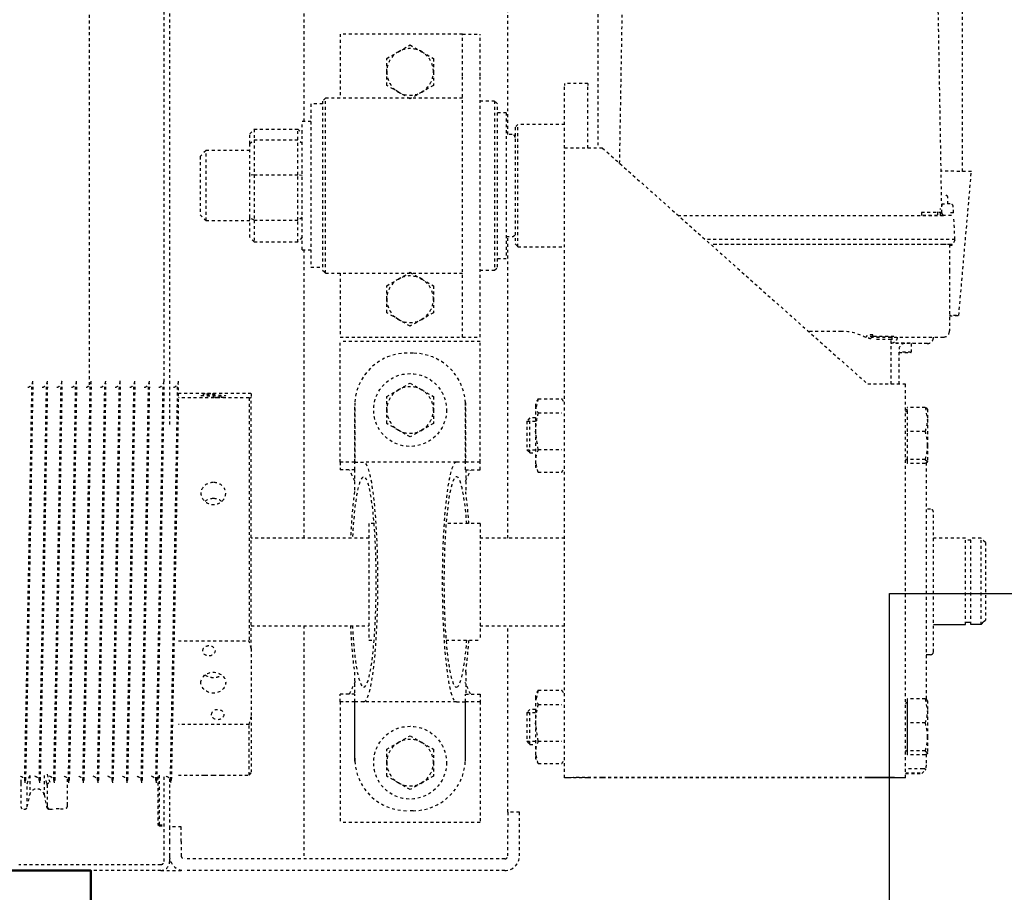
# Model space of a CAD drawing. Header units: centimetres. Extents: x 42630 to 130002, y 15 to 29179.
# Tile 10 of 159: x 50025 to 50059, y 4528 to 4558. Entities that reach past the tile are written whole.
import ezdxf

# ---------------------------------------------------------------- set-up
doc = ezdxf.new("R2010")
doc.units = ezdxf.units.CM
doc.header["$LTSCALE"] = 0.01
doc.linetypes.add('DASHED2', pattern=[9.525, 6.35, -3.175])
doc.layers.get('0').update_dxf_attribs({"color": 253})
for name, color, linetype in [('33 - linia 2', 253, 'Continuous'), ('A-ELEWACJE', 253, 'Continuous'), ('CKDRZWI_', 253, 'Continuous')]:
    doc.layers.add(name, color=color, linetype=linetype)
doc.layers.add('CKSCIANY_PRZEKR', color=253, linetype='Continuous', lineweight=50)

# ---------------------------------------------------------------- blocks, each defined once
blk = doc.blocks.new('A$7E8814B27261F1')
at = {"color": 7, "linetype": 'DASHED2', "ltscale": 10}
for p, q in [((200, 301), (200, 349.66)), ((202, 301), (202, 349.66)), ((221, 348), (221, 347.81)), ((229.95, 349), (222, 349)), ((231.1, 349), (229.95, 349)), ((221.8, 346.83), (226.02, 345.95)), ((221.8, 346.83), (229.79, 346.83)), ((232.64, 345.95), (226.02, 345.95)), ((229.79, 346.83), (232.64, 345.95)), ((231.1, 347.69), (230.73, 347.81)), ((231, 347.71), (231, 347.3)), ((367, 344.8), (367, 345.21)), ((231, 342.71), (231, 342.3)), ((221, 339.19), (221, 338)), ((226.02, 341.05), (221.8, 340.17)), ((222.39, 340), (222.1, 340)), ((229.32, 340), (222.39, 340)), ((232.64, 341.05), (226.02, 341.05)), ((230.85, 340.49), (229.28, 340)), ((230.16, 339), (233.52, 340.07)), ((367, 339.8), (367, 340.21)), ((231, 337.71), (231, 337.3)), ((367, 334.8), (367, 335.22)), ((222.23, 333), (222.39, 333)), ((222.39, 333), (231.33, 333)), ((231, 332.71), (231, 332.3)), ((231, 327.72), (231, 327.3)), ((367, 329.8), (367, 330.22)), ((366.58, 325.5), (636.73, 325.5)), ((367, 324.8), (367, 325.22)), ((231, 322.72), (231, 322.3)), ((231, 317.72), (231, 317.3)), ((367, 319.8), (367, 320.22)), ((367, 314.8), (367, 315.22)), ((231, 312.72), (231, 312.3)), ((231, 307.72), (231, 307.31)), ((367, 309.8), (367, 310.22)), ((367, 304.8), (367, 305.22)), ((200, 301), (200, 293)), ((215.8, 302), (215.3, 301.5)), ((215.3, 301.5), (215.7, 301.5)), ((215.3, 301.5), (215.3, 300)), ((216.2, 302), (215.7, 301.5)), ((215.7, 301.5), (232.7, 301.5)), ((215.7, 301.5), (215.7, 300)), ((216.2, 302), (215.8, 302)), ((232.2, 302), (216.2, 302)), ((231, 302.72), (231, 302.31)), ((232.13, 300), (203, 300)), ((204, 298), (203, 298)), ((203, 298), (203, 297.58)), ((204, 298), (204, 297.9)), ((210, 298), (205, 298)), ((215, 298), (210, 298)), ((215, 294), (215, 298)), ((231.46, 298), (215, 298)), ((231, 297.72), (231, 297.31)), ((554, 298), (353, 298)), ((367, 299.81), (367, 300.22)), ((636.73, 300), (367, 300)), ((210, 294), (205, 294)), ((210, 294), (215, 294)), ((232.75, 295), (232.75, 285.82)), ((250.04, 270.75), (250.04, 295)), ((278.85, 295), (278.85, 270.75)), ((354.75, 295), (367, 295)), ((362.13, 270.75), (362.13, 295)), ((363.73, 295), (363.73, 270.75)), ((367, 295), (367, 295.22)), ((200, 183), (200, 293)), ((204, 183), (204, 293)), ((425, 287.5), (423, 285.5)), ((445, 287.5), (425, 287.5)), ((447, 285.5), (445, 287.5)), ((423, 285.5), (447, 285.5)), ((423, 285.5), (423, 270.5)), ((447, 270.5), (447, 285.5)), ((232.75, 280.15), (232.75, 270.75)), ((232.75, 270.75), (250.04, 270.75)), ((232.75, 270.75), (233.5, 270)), ((362.13, 270.75), (278.85, 270.75)), ((415.65, 269), (417.25, 270.5)), ((417.25, 270.5), (424.06, 270.5)), ((423.11, 269), (424.06, 270.5)), ((424.06, 270.5), (438.43, 270.5)), ((438.43, 270.5), (449.39, 270.5)), ((438.69, 269), (438.43, 270.5)), ((449.39, 270.5), (452.75, 270.5)), ((449.39, 270.5), (450.71, 269)), ((452.75, 270.5), (454.35, 269)), ((252.71, 270), (233.5, 270)), ((276.18, 270), (252.71, 270)), ((276.18, 270), (362.28, 270)), ((284, 270), (284, 229.6)), ((314, 229.6), (314, 270)), ((363.58, 270), (362.28, 270)), ((415.65, 269), (415.65, 254)), ((423.11, 269), (415.65, 269)), ((423.11, 269), (423.11, 254)), ((438.69, 269), (423.11, 269)), ((438.69, 269), (438.69, 254)), ((450.71, 269), (438.69, 269)), ((450.71, 269), (450.71, 254)), ((454.35, 269), (450.71, 269)), ((454.35, 269), (454.35, 254)), ((415.65, 254), (423.11, 254)), ((417.25, 252.5), (415.65, 254)), ((423.11, 254), (438.69, 254)), ((424.06, 252.5), (423.11, 254)), ((438.43, 252.5), (438.69, 254)), ((438.69, 254), (450.71, 254)), ((449.39, 252.5), (450.71, 254)), ((450.71, 254), (454.35, 254)), ((454.35, 254), (452.75, 252.5)), ((284, 252), (204, 252)), ((413, 252), (314, 252)), ((413, 252.5), (457, 252.5)), ((413, 252.5), (413, 249.5)), ((457, 249.5), (457, 252.5)), ((554, 252), (457, 252)), ((463, 249.5), (407, 249.5)), ((407, 249.5), (407, 245.5)), ((463, 245.5), (463, 249.5)), ((406, 245.5), (405, 244.5)), ((405, 244.5), (465, 244.5)), ((405, 244.5), (405, 197.5)), ((464, 245.5), (406, 245.5)), ((465, 244.5), (464, 245.5)), ((465, 197.5), (465, 244.5)), ((257.9, 239.5), (216.5, 239.5)), ((216.5, 191.5), (216.5, 239.5)), ((257.9, 234.5), (257.9, 239.5)), ((257.9, 239.5), (260.5, 239.5)), ((260.5, 234.5), (260.5, 239.5)), ((340.1, 239.5), (337.5, 239.5)), ((337.5, 234.5), (337.5, 239.5)), ((340.1, 239.5), (381.5, 239.5)), ((340.1, 234.5), (340.1, 239.5)), ((381.5, 191.5), (381.5, 239.5)), ((405, 239.5), (383, 239.5)), ((383, 239.5), (383, 201.5)), ((487, 239.5), (465, 239.5)), ((487, 201.5), (487, 239.5)), ((237.5, 234.47), (257.9, 234.47)), ((238.5, 234.5), (257.9, 234.5)), ((257.9, 234.5), (260.5, 234.5)), ((257.9, 231.4), (257.9, 234.47)), ((268.01, 234.6), (260.5, 234.6)), ((337.5, 234.6), (329.99, 234.6)), ((337.5, 234.5), (340.1, 234.5)), ((340.1, 234.5), (359.5, 234.5)), ((340.1, 234.47), (340.1, 231.4)), ((360.5, 234.47), (340.1, 234.47)), ((257.9, 199.6), (257.9, 231.4)), ((340.1, 199.6), (340.1, 231.4)), ((319, 229.6), (279, 229.6)), ((279, 229.6), (279, 227.84)), ((319, 227.84), (319, 229.6)), ((230.07, 219.5), (232.38, 223.5)), ((232.38, 223.5), (237, 223.5)), ((237, 223.5), (241.62, 223.5)), ((241.62, 223.5), (243.93, 219.5)), ((351.07, 219.5), (353.38, 223.5)), ((353.38, 223.5), (358, 223.5)), ((358, 223.5), (362.62, 223.5)), ((362.62, 223.5), (364.93, 219.5)), ((389.07, 219.5), (391.38, 223.5)), ((391.38, 223.5), (396, 223.5)), ((396, 223.5), (400.62, 223.5)), ((400.62, 223.5), (402.93, 219.5)), ((467.07, 219.5), (469.38, 223.5)), ((469.38, 223.5), (474, 223.5)), ((474, 223.5), (478.62, 223.5)), ((478.62, 223.5), (480.93, 219.5)), ((220.5, 214.5), (220.5, 216.5)), ((227.76, 215.5), (230.07, 219.5)), ((243.93, 219.5), (246.24, 215.5)), ((348.76, 215.5), (351.07, 219.5)), ((364.93, 219.5), (367.24, 215.5)), ((377.5, 214.5), (377.5, 216.5)), ((386.76, 215.5), (389.07, 219.5)), ((402.93, 219.5), (405.24, 215.5)), ((464.76, 215.5), (467.07, 219.5)), ((480.93, 219.5), (483.24, 215.5)), ((230.07, 211.5), (227.76, 215.5)), ((246.24, 215.5), (243.93, 211.5)), ((351.07, 211.5), (348.76, 215.5)), ((367.24, 215.5), (364.93, 211.5)), ((389.07, 211.5), (386.76, 215.5)), ((405.24, 215.5), (402.93, 211.5)), ((467.07, 211.5), (464.76, 215.5)), ((483.24, 215.5), (480.93, 211.5)), ((232.38, 207.5), (230.07, 211.5)), ((243.93, 211.5), (241.62, 207.5)), ((353.38, 207.5), (351.07, 211.5)), ((364.93, 211.5), (362.62, 207.5)), ((391.38, 207.5), (389.07, 211.5)), ((402.93, 211.5), (400.62, 207.5)), ((469.38, 207.5), (467.07, 211.5)), ((480.93, 211.5), (478.62, 207.5)), ((237, 207.5), (232.38, 207.5)), ((241.62, 207.5), (237, 207.5)), ((358, 207.5), (353.38, 207.5)), ((362.62, 207.5), (358, 207.5)), ((396, 207.5), (391.38, 207.5)), ((400.62, 207.5), (396, 207.5)), ((474, 207.5), (469.38, 207.5)), ((478.62, 207.5), (474, 207.5)), ((279, 203.16), (279, 191.5)), ((319, 191.5), (319, 203.16)), ((257.9, 199.6), (257.9, 196.53)), ((340.1, 196.53), (340.1, 199.6)), ((383, 201.5), (383, 197.5)), ((487, 197.5), (487, 201.5)), ((237.5, 196.53), (257.9, 196.53)), ((238.5, 196.5), (257.9, 196.5)), ((257.9, 191.5), (257.9, 196.5)), ((257.9, 196.5), (260.5, 196.5)), ((260.5, 196.5), (260.5, 191.5)), ((268.01, 196.4), (260.5, 196.4)), ((337.5, 196.4), (329.99, 196.4)), ((337.5, 196.5), (337.5, 191.5)), ((337.5, 196.5), (340.1, 196.5)), ((360.5, 196.53), (340.1, 196.53)), ((340.1, 191.5), (340.1, 196.5)), ((340.1, 196.5), (359.5, 196.5)), ((383, 197.5), (397.36, 197.5)), ((383, 197.5), (383, 191.5)), ((397.36, 197.5), (472.64, 197.5)), ((472.64, 197.5), (487, 197.5)), ((487, 197.5), (487, 191.5)), ((257.9, 191.5), (216.5, 191.5)), ((260.5, 191.5), (257.9, 191.5)), ((319, 191.5), (279, 191.5)), ((284, 191.5), (284, 162.5)), ((314, 162.5), (314, 191.5)), ((337.5, 191.5), (340.1, 191.5)), ((340.1, 191.5), (381.5, 191.5)), ((383, 191.5), (397.36, 191.5)), ((397.36, 191.5), (472.64, 191.5)), ((406, 191.5), (406, 186.5)), ((464, 186.5), (464, 191.5)), ((472.64, 191.5), (487, 191.5)), ((464, 186.5), (406, 186.5)), ((406, 186.5), (407, 185.5)), ((463, 185.5), (464, 186.5)), ((407, 185.5), (463, 185.5)), ((410, 185.5), (410, 182.5)), ((460, 182.5), (410, 182.5)), ((417.5, 182.5), (417.5, 180.5)), ((452.5, 180.5), (452.5, 182.5)), ((460, 182.5), (460, 185.5)), ((205, 182), (215, 182)), ((220, 182), (215, 182)), ((220, 178), (220, 182)), ((220, 182), (284, 182)), ((314, 182), (417.5, 182)), ((415, 179.5), (414, 178.5)), ((455, 179.5), (415, 179.5)), ((452.5, 182), (554, 182)), ((456, 178.5), (455, 179.5)), ((205, 178), (215, 178)), ((215, 178), (220, 178)), ((414, 178.5), (456, 178.5)), ((414, 178.5), (414, 162.5)), ((456, 162.5), (456, 178.5)), ((236.67, 171.52), (240.54, 172.5)), ((240.54, 172.5), (238.26, 172.5)), ((250.71, 172.5), (240.54, 172.5)), ((244.34, 175.5), (243.26, 174.43)), ((243.26, 174.43), (255.26, 174.43)), ((243.26, 174.43), (243.26, 172.5)), ((254.19, 175.5), (244.34, 175.5)), ((244.34, 175.5), (244.34, 172.5)), ((244.41, 171.52), (250.71, 172.5)), ((259.43, 172.5), (250.71, 172.5)), ((255.26, 174.43), (254.19, 175.5)), ((254.19, 175.5), (254.19, 172.5)), ((255.26, 172.5), (255.26, 174.43)), ((261.86, 171.52), (257.99, 172.5)), ((336.67, 171.52), (340.54, 172.5)), ((340.54, 172.5), (338.26, 172.5)), ((350.71, 172.5), (340.54, 172.5)), ((344.34, 175.5), (343.26, 174.43)), ((343.26, 174.43), (355.26, 174.43)), ((343.26, 174.43), (343.26, 172.5)), ((354.19, 175.5), (344.34, 175.5)), ((344.34, 175.5), (344.34, 172.5)), ((344.41, 171.52), (350.71, 172.5)), ((359.43, 172.5), (350.71, 172.5)), ((355.26, 174.43), (354.19, 175.5)), ((354.19, 175.5), (354.19, 172.5)), ((355.26, 172.5), (355.26, 174.43)), ((361.86, 171.52), (357.98, 172.5)), ((236.67, 171.52), (236.67, 163.48)), ((244.41, 171.52), (244.41, 163.48)), ((257.01, 171.52), (257.01, 163.48)), ((261.86, 171.52), (261.86, 163.48)), ((336.67, 171.52), (336.67, 163.48)), ((344.41, 171.52), (344.41, 163.48)), ((357.01, 171.52), (357.01, 163.48)), ((361.86, 171.52), (361.86, 163.48)), ((231.83, 162.5), (447.83, 162.5)), ((231.83, 154.5), (231.83, 162.5)), ((447.83, 162.5), (469.28, 162.5)), ((470, 162.5), (469.28, 162.5)), ((470, 154.5), (470, 162.5)), ((447.86, 154.5), (469.28, 154.5)), ((470, 154.5), (469.28, 154.5)), ((231.84, 58.5), (231.84, 149.5)), ((231.87, 58.5), (231.87, 149.5)), ((447.87, 149.5), (366.87, 58.5)), ((535.81, 151.05), (447.86, 151.05)), ((442.63, 143.61), (540.3, 141.91)), ((424.78, 123.57), (424.78, 32.5)), ((414.78, 32.3), (414.78, 112.33)), ((414.78, 32.5), (414.78, 112.33)), ((416.53, 32.5), (416.53, 114.3)), ((384.98, 67.5), (384.98, 78.85)), ((383.02, 57.5), (383.02, 32.5)), ((383.21, 56.72), (383.8, 56.72)), ((366.85, 47.76), (378.83, 47.76)), ((366.86, 50.5), (382.17, 50.5)), ((383.02, 50.28), (380.98, 50.28)), ((382.91, 48.31), (383.02, 48.31)), ((231.83, 45.5), (366.83, 45.5)), ((239.66, 38.8), (239.66, 44.9)), ((241.03, 38.8), (241.03, 44.9)), ((250.63, 38.8), (250.63, 44.9)), ((258.87, 38.8), (258.87, 44.9)), ((339.66, 38.8), (339.66, 44.9)), ((339.66, 44.9), (341.02, 44.9)), ((341.02, 38.8), (341.02, 44.9)), ((341.02, 44.9), (350.63, 44.9)), ((341.03, 45.35), (341.03, 45.24)), ((350.63, 38.8), (350.63, 44.9)), ((350.63, 44.9), (358.87, 44.9)), ((357.5, 45.24), (357.5, 45.35)), ((358, 44.9), (358, 45.5)), ((358.87, 38.8), (358.87, 44.9)), ((380.8, 38.14), (380.81, 46.05)), ((380.81, 43.61), (377.78, 43.61)), ((233.31, 40), (234.52, 38.79)), ((235.23, 38.5), (235.54, 38.5)), ((235.54, 38.5), (235.84, 38.5)), ((236.2, 38.5), (235.84, 38.5)), ((239.88, 38.5), (236.2, 38.5)), ((241.03, 38.8), (240.34, 38)), ((245.83, 38), (240.34, 38)), ((254.75, 38), (245.83, 38)), ((258.87, 38.8), (254.75, 38)), ((258.26, 38), (254.75, 38)), ((339.9, 38.5), (258.63, 38.5)), ((324, 37), (324, 38.5)), ((341.02, 38.8), (340.34, 38)), ((345.83, 38), (340.34, 38)), ((354.75, 38), (345.83, 38)), ((358.87, 38.8), (354.75, 38)), ((358.26, 38), (354.75, 38)), ((425.75, 40.09), (424.77, 40.09)), ((275, 36), (323, 36)), ((314, 25), (314, 36)), ((382.81, 36), (383.02, 36)), ((425.97, 34.54), (424.2, 34.51)), ((425.73, 33.09), (540.3, 35.09)), ((385.02, 30.5), (385.21, 30.5)), ((405.86, 30.5), (385.21, 30.5)), ((414.78, 30.5), (405.86, 30.5)), ((424.78, 33.5), (427.18, 33.5)), ((424.78, 32.75), (424.95, 32.75)), ((428.04, 33), (428.68, 33)), ((428.69, 30.18), (428.69, 32.13)), ((428.69, 31), (430.98, 31)), ((390.41, 27.27), (439.81, 22.95)), ((414.52, 30.16), (414.77, 30.16)), ((414.52, 29.6), (414.77, 29.6)), ((416.27, 28.59), (414.52, 29.6)), ((416.27, 28.59), (416.52, 28.59)), ((416.52, 28.59), (424.01, 28.98)), ((425.64, 29.07), (427.75, 29.18)), ((284.37, 25), (314, 25)), ((313.3, 23.15), (313.3, 25)), ((439.87, 25.95), (535.81, 25.95)), ((284.37, 23.15), (314, 23.15)), ((314, 19.65), (314, 23.15)), ((284.37, 19.65), (314, 19.65)), ((312.5, 18.15), (285.93, 18.15)), ((312.5, 18.15), (314, 19.65))]:
    blk.add_line(p, q, dxfattribs=at)
at = {"color": 7, "linetype": 'Continuous', "ltscale": 10}
for p, q in [((231.83, 45.5), (231.83, 53.5)), ((239.66, 44.9), (241.03, 44.9)), ((241.03, 45.35), (241.03, 45.24)), ((241.03, 44.9), (250.63, 44.9)), ((250.63, 44.9), (258.87, 44.9)), ((257.5, 45.24), (257.5, 45.35)), ((274, 37), (274, 38.5)), ((284.37, 36), (284.37, 25)), ((285.1, 23.15), (285.1, 25)), ((284.37, 19.65), (284.37, 23.15))]:
    blk.add_line(p, q, dxfattribs=at)
at = {"color": 7, "linetype": 'DASHED2', "ltscale": 10}
for centre in [(237, 215.5), (358, 215.5)]:
    blk.add_circle(centre, 12.5, dxfattribs=at)
for centre, radius, start, end in [((222, 348), 1, 90, 180), ((230.05, 349.89), 2.39, 270.2737, 342.8551), ((222, 347.81), 1, 180, 258.1351), ((1137.01, 45964.08), 45625.37, 268.862172, 269.032894), ((1007.37, 38871.97), 38532.49, 268.845502, 269.04765), ((-408.75, 38871.45), 38534.46, 271.153415, 271.153525), ((230.05, 344.9), 2.39, 270.2737, 342.8551), ((1137.01, 45959.08), 45625.37, 268.862172, 269.032894), ((1007.37, 38866.97), 38532.49, 268.845502, 269.04765), ((222, 339.19), 1, 101.8649, 180), ((222.04, 337.99), 0.989, 191.7764, 192.1046), ((222.09, 339), 1, 101.5766, 179.9837), ((222.1, 338.98), 1.02, 89.8687, 101.4351), ((230.05, 339.9), 2.39, 270.2737, 342.8551), ((-408.75, 38866.45), 38534.46, 271.153415, 271.153525), ((1137.01, 45954.09), 45625.37, 268.862172, 269.032894), ((1007.37, 38861.97), 38532.49, 268.845502, 269.04765), ((-408.75, 38861.45), 38534.46, 271.153415, 271.153525), ((230.05, 334.9), 2.39, 270.2737, 342.8551), ((1137.01, 45949.09), 45625.37, 268.862172, 269.032894), ((1007.37, 38856.97), 38532.49, 268.845502, 269.04765), ((230.05, 329.9), 2.39, 270.2737, 342.8551), ((1137.01, 45944.09), 45625.37, 268.862172, 269.032894), ((-408.75, 38856.45), 38534.46, 271.153415, 271.153525), ((1007.37, 38851.97), 38532.49, 268.845502, 269.04765), ((-408.75, 38851.45), 38534.46, 271.153415, 271.153525), ((230.05, 324.9), 2.39, 270.2737, 342.8551), ((1137.01, 45939.09), 45625.37, 268.862172, 269.032894), ((1007.37, 38846.97), 38532.49, 268.845502, 269.04765), ((230.05, 319.9), 2.39, 270.2737, 342.8551), ((1137.01, 45934.09), 45625.37, 268.862172, 269.032894), ((-408.75, 38846.45), 38534.46, 271.153415, 271.153525), ((230.05, 314.9), 2.39, 270.2737, 342.8551), ((1007.37, 38841.97), 38532.49, 268.845502, 269.04765), ((-408.75, 38841.45), 38534.46, 271.153415, 271.153525), ((1137.01, 45929.09), 45625.37, 268.862172, 269.032894), ((1007.37, 38836.97), 38532.49, 268.845502, 269.04765), ((230.05, 309.9), 2.39, 270.2737, 342.8551), ((1137.01, 45924.09), 45625.37, 268.862172, 269.032894), ((-408.75, 38836.46), 38534.46, 271.153415, 271.153525), ((230.05, 304.9), 2.39, 270.2737, 342.8551), ((1007.37, 38831.97), 38532.49, 268.845502, 269.04765), ((-408.75, 38831.46), 38534.46, 271.153415, 271.153525), ((203, 301), 3, 180, 270), ((203, 301), 1, 180, 270), ((1137.01, 45919.09), 45625.37, 268.862172, 269.032894), ((1007.37, 38826.98), 38532.49, 268.845502, 269.04765), ((205, 293), 5, 90, 180), ((230.05, 299.9), 2.39, 270.2737, 342.8551), ((1137.01, 45914.09), 45625.37, 268.862172, 269.032894), ((1010.73, 38789.12), 38499.71, 268.839519, 269.023723), ((-408.75, 38826.46), 38534.46, 271.153415, 271.153525), ((205, 293), 1, 90, 180), ((266.29, 323.65), 55.34, 252.9152, 255.7947), ((262.59, 323.65), 55.34, 284.2053, 287.0848), ((382.47, 274.39), 20.67, 190.1555, 192.2754), ((343.39, 274.39), 20.67, 347.7246, 349.8445), ((238.5, 216.5), 18, 93.1972, 180), ((238.5, 216.5), 18, 90, 93.1972), ((359.5, 216.5), 18, 86.8028, 90), ((359.5, 216.5), 18, 0, 86.8028), ((237, 215.5), 8, 90, 150), ((237, 215.5), 8, 30, 90), ((358, 215.5), 8, 90, 150), ((358, 215.5), 8, 30, 90), ((396, 215.5), 8, 90, 150), ((396, 215.5), 8, 30, 90), ((474, 215.5), 8, 90, 150), ((474, 215.5), 8, 30, 90), ((237, 215.5), 8, 150, 210), ((237, 215.5), 8, 330, 30), ((358, 215.5), 8, 150, 210), ((358, 215.5), 8, 330, 30), ((396, 215.5), 8, 150, 210), ((396, 215.5), 8, 330, 30), ((474, 215.5), 8, 150, 210), ((474, 215.5), 8, 330, 30), ((238.5, 214.5), 18, 180, 266.8028), ((359.5, 214.5), 18, 273.1972, 0), ((237, 215.5), 8, 210, 270), ((237, 215.5), 8, 270, 330), ((358, 215.5), 8, 210, 270), ((358, 215.5), 8, 270, 330), ((396, 215.5), 8, 210, 270), ((396, 215.5), 8, 270, 330), ((474, 215.5), 8, 210, 270), ((474, 215.5), 8, 270, 330), ((238.5, 214.5), 18, 266.8028, 270), ((359.5, 214.5), 18, 270, 273.1972), ((205, 183), 5, 180, 270), ((205, 183), 1, 180, 270), ((418.5, 180.5), 1, 180, 270), ((451.5, 180.5), 1, 270, 0), ((239.29, 168.54), 3.97, 92.8104, 131.2988), ((240.36, 163.68), 8.82, 62.6761, 88.8392), ((250.5, 150.52), 21.98, 72.7955, 89.4651), ((259.63, 168.54), 3.97, 92.8104, 131.2988), ((259.19, 168.43), 4.08, 49.2344, 86.6564), ((339.29, 168.54), 3.97, 92.8104, 131.2988), ((340.36, 163.68), 8.82, 62.6761, 88.8392), ((350.5, 150.52), 21.98, 72.7955, 89.4651), ((359.63, 168.54), 3.97, 92.8104, 131.2988), ((359.19, 168.43), 4.08, 49.2344, 86.6564), ((239.29, 166.46), 3.97, 228.7012, 240.7172), ((259.19, 166.57), 4.08, 296.6514, 310.7656), ((339.29, 166.46), 3.97, 228.7012, 240.7172), ((359.19, 166.57), 4.08, 296.6514, 310.7656), ((368.02, 67.5), 16.96, 330.7699, 359.996), ((378.83, 45.76), 2, 1.9722, 90.0039), ((381.95, 50.64), 1.03, 187.7215, 200.36), ((340.69, 45.24), 0.338, 270, 0), ((341.18, 45.35), 0.15, 90, 180), ((357.35, 45.35), 0.15, 0, 90), ((357.84, 45.24), 0.338, 180, 270), ((235.23, 39.5), 1, 224.4145, 247.3115), ((246.03, 53.94), 15.94, 251.7117, 269.2837), ((245.63, 53.95), 15.95, 270.7228, 288.2819), ((254.9, 49.74), 11.74, 248.6655, 269.2516), ((346.03, 53.94), 15.94, 251.7117, 269.2837), ((345.63, 53.95), 15.95, 270.7228, 288.2819), ((354.9, 49.74), 11.74, 248.6655, 269.2516), ((-256.77, 38.09), 681.55, 359.54016, 0.16806), ((323, 37), 1, 270, 0), ((385.02, 32.5), 2, 180, 270), ((425.7, 32.09), 1, 91, 156.943), ((1315.76, 31.99), 887.06, 179.93611, 179.99137), ((427.69, 30.18), 1, 272.9999, 0)]:
    blk.add_arc(centre, radius, start, end, dxfattribs=at)
at = {"color": 7, "linetype": 'Continuous', "ltscale": 10}
for centre, radius, start, end in [((240.69, 45.24), 0.338, 270, 0), ((241.18, 45.35), 0.15, 90, 180), ((257.35, 45.35), 0.15, 0, 90), ((257.84, 45.24), 0.338, 180, 270), ((275, 37), 1, 180, 270), ((616.22, 363.51), 477.87, 226.0178, 226.2774)]:
    blk.add_arc(centre, radius, start, end, dxfattribs=at)
at = {"color": 7, "linetype": 'DASHED2', "ltscale": 10}
for centre, major_axis, ratio, start_param, end_param in [((225.5, 343.5), (0, 2.5), 0.999939, 3.348675, 6.076103), ((221.04, 317), (0, -21), 0.011029, 2.690566, 3.05403), ((299, 231.4), (-36.1, 0), 0.118535, 0, 4.283883), ((299, 231.4), (-36.1, 0), 0.118535, 5.140895, 6.283185), ((299, 231.4), (41.1, 0), 0.118535, 1.94439, 2.424847), ((299, 231.4), (41.1, 0), 0.118535, 0.716745, 1.197203), ((299, 231.4), (41.1, 0), 0.118535, 3.141593, 6.283185), ((299, 199.6), (41.1, 0), 0.118535, 0, 3.141593), ((299, 199.6), (-36.1, 0), 0.118535, 2.157978, 6.283185), ((299, 199.6), (-36.1, 0), 0.118535, 0, 0.983615), ((299, 199.6), (41.1, 0), 0.118535, 3.858338, 4.204175), ((299, 199.6), (41.1, 0), 0.118535, 5.220603, 5.56644), ((231.83, 149.5), (0, 13), 0.002945, 4.712389, 6.283185), ((447.83, 149.5), (0, -13), 0.002945, 1.570796, 3.141593), ((231.83, 149.5), (0, 5), 0.002945, 4.712389, 6.283185), ((366.83, 58.5), (0, -13), 0.002945, 0, 1.570796), ((383.17, 67.5), (0, 18), 0.002935, 2.159827, 4.070238), ((382.17, 67.5), (0, 17), 0.002935, 3.141593, 4.006402), ((377.78, 48.61), (0, 5), 0.002935, 1.74132, 3.141593), ((377.78, 48.61), (0, -5), 0.002935, 0, 1.400273), ((380.81, 88.5), (0, 50.5), 0.002935, 3.151418, 3.864574), ((380.83, 48.76), (0, -3), 0.002935, 0.338665, 1.570796), ((233.32, 88.5), (0, -48.5), 0.002935, 5.802326, 6.764044), ((234.82, 88.5), (0, -50), 0.002935, 0.200335, 0.535527), ((234.82, 88.5), (0, -50), 0.002935, 0.109067, 0.200335), ((390.41, 88.5), (0, 61.23), 0.002935, 2.815456, 3.467729), ((414.52, 32.5), (0, 2.9), 0.002935, 2.331809, 3.141593), ((414.52, 32.3), (0, 2.14), 0.002935, 2.570411, 3.141593), ((414.77, 32.5), (0, -2.9), 0.002935, 0, 1.570796), ((414.77, 32.3), (0, -2.14), 0.002935, 0, 1.570796), ((416.52, 32.5), (0, -3.91), 0.002935, 0, 1.570796), ((424.77, 32.5), (0, 2.72), 0.002935, 3.141593, 4.712389), ((425.68, 35), (0, -2.25), 0.002935, 5.442117, 5.753919), ((428.68, 35), (0, -2.1), 0.002935, 5.973341, 6.283185), ((439.81, 88.5), (0, 65.55), 0.002935, 3.141336, 3.712361)]:
    blk.add_ellipse(centre, major_axis=major_axis, ratio=ratio, start_param=start_param, end_param=end_param, dxfattribs=at)
for centre, major_axis, ratio in [((264.44, 283), (0, 4.25), 0.841709), ((362.93, 283), (0, 4.25), 0.04674), ((275.39, 284.5), (0, 2.1), 0.841709), ((363.54, 284.5), (0, -2.1), 0.04674), ((253.5, 281.5), (0, 2.1), 0.841709), ((362.32, 281.5), (0, -2.1), 0.04674)]:
    blk.add_ellipse(centre, major_axis=major_axis, ratio=ratio, dxfattribs=at)
at = {"color": 7, "linetype": 'Continuous', "ltscale": 10}
for major_axis in [(0, 13), (0, 5)]:
    blk.add_ellipse((231.83, 58.5), major_axis=major_axis, ratio=0.002945, start_param=3.141593, end_param=4.712389, dxfattribs=at)
at = {"color": 7, "linetype": 'DASHED2', "ltscale": 10}
for points, knots in [([(367.94, 345.01), (367.94, 345.01), (367.94, 345.01), (367.94, 345.01), (367.8, 345.01), (367.67, 345.03), (367.39, 345.07), (366.84, 345.25), (366.22, 345.7), (365.77, 346.26), (365.69, 346.6), (365.67, 346.69)], [0.1861249, 0.1861249, 0.1861249, 0.1861249, 0.2261769, 0.4214762, 0.4724045, 0.5083702, 0.5480959, 0.6471273, 0.8033109, 0.9563027, 1, 1, 1, 1]), ([(367.94, 340.01), (367.94, 340.01), (367.94, 340.01), (367.94, 340.01), (367.8, 340.01), (367.67, 340.03), (367.39, 340.07), (366.84, 340.25), (366.22, 340.7), (365.77, 341.26), (365.69, 341.6), (365.67, 341.69)], [0.1861249, 0.1861249, 0.1861249, 0.1861249, 0.2261769, 0.4214762, 0.4724045, 0.5083702, 0.5480959, 0.6471273, 0.8033109, 0.9563027, 1, 1, 1, 1]), ([(229.32, 340), (229.42, 340), (229.52, 339.97), (229.72, 339.87), (229.81, 339.8), (229.97, 339.61), (230.03, 339.5), (230.13, 339.26), (230.16, 339.13), (230.16, 339)], [0, 0, 0, 0, 0.25, 0.25, 0.5, 0.5, 0.75, 0.75, 1, 1, 1, 1]), ([(221.15, 335.45), (221.16, 335.07), (221.18, 334.48), (221.2, 334.1), (221.23, 333.91), (221.25, 333.75), (221.34, 333.53), (221.49, 333.31), (221.73, 333.11), (222.01, 333.01), (222.17, 333), (222.23, 333)], [0, 0, 0, 0, 0.32492, 0.610136, 0.753681, 0.828549, 0.859888, 0.89367, 0.934715, 0.979704, 1, 1, 1, 1]), ([(367.94, 335.01), (367.94, 335.01), (367.94, 335.01), (367.94, 335.01), (367.8, 335.02), (367.67, 335.03), (367.39, 335.07), (366.84, 335.25), (366.22, 335.7), (365.77, 336.26), (365.69, 336.6), (365.67, 336.69)], [0.1861249, 0.1861249, 0.1861249, 0.1861249, 0.2261769, 0.4214762, 0.4724045, 0.5083702, 0.5480959, 0.6471273, 0.8033109, 0.9563027, 1, 1, 1, 1]), ([(367.94, 330.01), (367.94, 330.01), (367.94, 330.01), (367.94, 330.01), (367.8, 330.02), (367.67, 330.03), (367.39, 330.08), (366.84, 330.25), (366.22, 330.7), (365.77, 331.26), (365.69, 331.6), (365.67, 331.69)], [0.1861249, 0.1861249, 0.1861249, 0.1861249, 0.2261769, 0.4214762, 0.4724045, 0.5083702, 0.5480959, 0.6471273, 0.8033109, 0.9563027, 1, 1, 1, 1]), ([(367.94, 325.01), (367.94, 325.01), (367.94, 325.01), (367.94, 325.01), (367.8, 325.02), (367.67, 325.03), (367.39, 325.08), (366.84, 325.25), (366.22, 325.7), (365.77, 326.26), (365.69, 326.61), (365.67, 326.69)], [0.1861249, 0.1861249, 0.1861249, 0.1861249, 0.2261769, 0.4214762, 0.4724045, 0.5083702, 0.5480959, 0.6471273, 0.8033109, 0.9563027, 1, 1, 1, 1]), ([(367.94, 320.01), (367.94, 320.01), (367.94, 320.01), (367.94, 320.01), (367.8, 320.02), (367.67, 320.03), (367.39, 320.08), (366.84, 320.25), (366.22, 320.7), (365.77, 321.26), (365.69, 321.61), (365.67, 321.7)], [0.1861249, 0.1861249, 0.1861249, 0.1861249, 0.2261769, 0.4214762, 0.4724045, 0.5083702, 0.5480959, 0.6471273, 0.8033109, 0.9563027, 1, 1, 1, 1]), ([(367.94, 315.01), (367.94, 315.01), (367.94, 315.01), (367.94, 315.01), (367.8, 315.02), (367.67, 315.03), (367.39, 315.08), (366.84, 315.25), (366.22, 315.7), (365.77, 316.26), (365.69, 316.61), (365.67, 316.7)], [0.1861249, 0.1861249, 0.1861249, 0.1861249, 0.2261769, 0.4214762, 0.4724045, 0.5083702, 0.5480959, 0.6471273, 0.8033109, 0.9563027, 1, 1, 1, 1]), ([(367.94, 310.01), (367.94, 310.01), (367.94, 310.01), (367.94, 310.01), (367.8, 310.02), (367.67, 310.03), (367.39, 310.08), (366.84, 310.25), (366.22, 310.7), (365.77, 311.26), (365.69, 311.61), (365.67, 311.7)], [0.1861249, 0.1861249, 0.1861249, 0.1861249, 0.2261769, 0.4214762, 0.4724045, 0.5083702, 0.5480959, 0.6471273, 0.8033109, 0.9563027, 1, 1, 1, 1]), ([(367.94, 305.01), (367.94, 305.01), (367.94, 305.01), (367.94, 305.01), (367.8, 305.02), (367.67, 305.03), (367.39, 305.08), (366.84, 305.25), (366.22, 305.7), (365.77, 306.26), (365.69, 306.61), (365.67, 306.7)], [0.1861249, 0.1861249, 0.1861249, 0.1861249, 0.2261769, 0.4214762, 0.4724045, 0.5083702, 0.5480959, 0.6471273, 0.8033109, 0.9563027, 1, 1, 1, 1]), ([(367.94, 300.02), (367.94, 300.02), (367.94, 300.02), (367.94, 300.01), (367.8, 300.02), (367.67, 300.03), (367.39, 300.08), (366.84, 300.25), (366.22, 300.7), (365.77, 301.27), (365.69, 301.61), (365.67, 301.7)], [0.1861249, 0.1861249, 0.1861249, 0.1861249, 0.2261769, 0.4214762, 0.4724045, 0.5083702, 0.5480959, 0.6471273, 0.8033109, 0.9563027, 1, 1, 1, 1]), ([(367.92, 295.02), (367.94, 295.02), (367.95, 295.02), (367.94, 295.01), (367.8, 295.02), (367.67, 295.04), (367.39, 295.08), (366.84, 295.25), (366.22, 295.7), (365.77, 296.27), (365.69, 296.61), (365.67, 296.7)], [0, 0, 0, 0, 0.226177, 0.421476, 0.472405, 0.50837, 0.548096, 0.647127, 0.803311, 0.956303, 1, 1, 1, 1]), ([(333.12, 283), (333.12, 281.88), (332.73, 280.78), (331.37, 279.21), (330.39, 278.75), (328.42, 278.75), (327.43, 279.2), (325.99, 280.79), (325.57, 281.89), (325.57, 284.11), (325.99, 285.22), (327.42, 286.79), (328.41, 287.25), (330.4, 287.25), (331.36, 286.79), (332.72, 285.22), (333.12, 284.12), (333.12, 283)], [0, 0, 0, 0, 0.125, 0.125, 0.25, 0.25, 0.375, 0.375, 0.5, 0.5, 0.625, 0.625, 0.75, 0.75, 0.875, 0.875, 1, 1, 1, 1]), ([(267.08, 285.82), (266.53, 285.04), (266.22, 284.02), (266.22, 281.99), (266.52, 280.98), (267.06, 280.21)], [0.384709, 0.384709, 0.384709, 0.384709, 0.5, 0.5, 0.6138838, 0.6138838, 0.6138838, 0.6138838]), ([(383.21, 56.72), (383.21, 56.79), (383.21, 56.93), (383.21, 57.13), (383.2, 57.32), (383.19, 57.48), (383.18, 57.63), (383.17, 57.76), (383.15, 57.88), (383.14, 57.98), (383.13, 58.06), (383.11, 58.13), (383.1, 58.2), (383.08, 58.25), (383.07, 58.3), (383.05, 58.33), (383.04, 58.36), (383.03, 58.39), (383.02, 58.41), (383.01, 58.42), (383, 58.43), (382.98, 58.44), (382.97, 58.45), (382.96, 58.46), (382.95, 58.46), (382.94, 58.46), (382.93, 58.46), (382.91, 58.46), (382.9, 58.45), (382.88, 58.44), (382.86, 58.42), (382.84, 58.4), (382.82, 58.37), (382.8, 58.33), (382.77, 58.29), (382.74, 58.23), (382.71, 58.16), (382.68, 58.08), (382.64, 57.98), (382.6, 57.87), (382.56, 57.74), (382.51, 57.59), (382.46, 57.41), (382.4, 57.22), (382.34, 56.99), (382.28, 56.74), (382.23, 56.56), (382.21, 56.47)], [0, 0, 0, 0, 0.050231, 0.09572, 0.136715, 0.173461, 0.206115, 0.234796, 0.259689, 0.281128, 0.299544, 0.31539, 0.329061, 0.340748, 0.35057, 0.358726, 0.365512, 0.371225, 0.376137, 0.380451, 0.384327, 0.387911, 0.391345, 0.394766, 0.398311, 0.40212, 0.406333, 0.411106, 0.41664, 0.423208, 0.431122, 0.440701, 0.452152, 0.465568, 0.481052, 0.498972, 0.519802, 0.544027, 0.572096, 0.604568, 0.642199, 0.685303, 0.73377, 0.788384, 0.850295, 0.920548, 1, 1, 1, 1]), ([(383.8, 56.72), (383.8, 56.82), (383.8, 57), (383.78, 57.26), (383.76, 57.5), (383.73, 57.72), (383.7, 57.92), (383.66, 58.09), (383.62, 58.25), (383.58, 58.38), (383.54, 58.5), (383.5, 58.6), (383.45, 58.69), (383.41, 58.77), (383.37, 58.84), (383.33, 58.9), (383.29, 58.95), (383.25, 58.99), (383.21, 59.03), (383.18, 59.06), (383.15, 59.08), (383.12, 59.11), (383.09, 59.13), (383.05, 59.14), (383.02, 59.16), (382.99, 59.18), (382.95, 59.19), (382.91, 59.2), (382.86, 59.21), (382.83, 59.22), (382.82, 59.22)], [0, 0, 0, 0, 0.091931, 0.17614, 0.253173, 0.323557, 0.387616, 0.445549, 0.497613, 0.544312, 0.586342, 0.624475, 0.659408, 0.691351, 0.720228, 0.746085, 0.769256, 0.790193, 0.809381, 0.827197, 0.84392, 0.859852, 0.875333, 0.890726, 0.906399, 0.922692, 0.939893, 0.958262, 0.97814, 1, 1, 1, 1]), ([(380.98, 50.28), (380.99, 50.22), (381.02, 50.1), (381.06, 49.93), (381.12, 49.76), (381.19, 49.6), (381.26, 49.46), (381.33, 49.32), (381.42, 49.19), (381.5, 49.07), (381.59, 48.96), (381.69, 48.86), (381.78, 48.77), (381.88, 48.68), (381.98, 48.61), (382.08, 48.55), (382.18, 48.49), (382.29, 48.44), (382.39, 48.4), (382.49, 48.37), (382.6, 48.34), (382.7, 48.32), (382.81, 48.31), (382.88, 48.31), (382.91, 48.31)], [0, 0, 0, 0, 0.061882, 0.122107, 0.180546, 0.237115, 0.291884, 0.344932, 0.396157, 0.445527, 0.493113, 0.539022, 0.583296, 0.626078, 0.667448, 0.707597, 0.746599, 0.784646, 0.821836, 0.8583, 0.894228, 0.929719, 0.964966, 1, 1, 1, 1]), ([(240.34, 38), (240.28, 38), (240.23, 38.02), (240.11, 38.09), (240.05, 38.15), (239.88, 38.36), (239.77, 38.56), (239.66, 38.8)], [0, 0, 0, 0, 0.25, 0.25, 0.5, 0.5, 1, 1, 1, 1]), ([(258.19, 38), (258.24, 38), (258.3, 38.02), (258.42, 38.09), (258.47, 38.15), (258.65, 38.36), (258.76, 38.56), (258.87, 38.8)], [0, 0, 0, 0, 0.25, 0.25, 0.5, 0.5, 1, 1, 1, 1]), ([(340.34, 38), (340.28, 38), (340.23, 38.02), (340.11, 38.09), (340.05, 38.15), (339.88, 38.36), (339.77, 38.56), (339.66, 38.8)], [0, 0, 0, 0, 0.25, 0.25, 0.5, 0.5, 1, 1, 1, 1]), ([(358.19, 38), (358.24, 38), (358.3, 38.02), (358.42, 38.09), (358.47, 38.15), (358.64, 38.36), (358.76, 38.56), (358.87, 38.8)], [0, 0, 0, 0, 0.25, 0.25, 0.5, 0.5, 1, 1, 1, 1]), ([(380.81, 38.07), (380.8, 38.03), (380.8, 37.95), (380.83, 37.7), (380.87, 37.52), (380.95, 37.24), (381.15, 36.85), (381.54, 36.42), (382.1, 36.1), (382.62, 35.96), (382.88, 36.01), (382.92, 36.02)], [0, 0, 0, 0, 0.411153, 0.487202, 0.537484, 0.586841, 0.664042, 0.756476, 0.865267, 0.98286, 1, 1, 1, 1]), ([(425.73, 33.09), (425.73, 33.09), (425.73, 33.19), (425.74, 33.67), (425.74, 34.55), (425.74, 35.73), (425.75, 37.16), (425.75, 38.65), (425.75, 39.65), (425.75, 40.09)], [0, 0, 0, 0, 0.124029, 0.275019, 0.42586, 0.576663, 0.727505, 0.878494, 1, 1, 1, 1]), ([(430.98, 31), (431.04, 31.01), (431.14, 31.02), (431.31, 31.11), (431.46, 31.25), (431.62, 31.49), (431.74, 31.85), (431.78, 32.23), (431.78, 32.41), (431.77, 32.51)], [0, 0, 0, 0, 0.073224, 0.155017, 0.246981, 0.347854, 0.563013, 0.79486, 1, 1, 1, 1]), ([(425.64, 29.07), (425.64, 29.07), (425.64, 29.07), (425.65, 29.11), (425.65, 29.26), (425.67, 29.49), (425.68, 29.77), (425.69, 29.98), (425.7, 30.08)], [0, 0, 0, 0, 0.010015, 0.209527, 0.40884, 0.60841, 0.807949, 1, 1, 1, 1])]:
    blk.add_open_spline(points, degree=3, knots=knots, dxfattribs=at)
for points in [[(367, 345.22), (367, 345.22), (366.98, 345.22), (366.93, 345.22)], [(367, 340.22), (367, 340.22), (366.98, 340.22), (366.93, 340.22)], [(367, 335.22), (367, 335.22), (366.98, 335.22), (366.93, 335.22)], [(367, 330.22), (367, 330.22), (366.98, 330.22), (366.93, 330.22)], [(367, 325.22), (367, 325.22), (366.98, 325.22), (366.93, 325.22)], [(367, 320.22), (367, 320.22), (366.98, 320.22), (366.93, 320.22)], [(367, 315.22), (367, 315.22), (366.98, 315.22), (366.93, 315.22)], [(367, 310.22), (367, 310.22), (366.98, 310.22), (366.93, 310.22)], [(367, 305.22), (367, 305.22), (366.98, 305.22), (366.93, 305.22)], [(367, 300.22), (367, 300.22), (366.98, 300.22), (366.93, 300.22)], [(367, 295.22), (367, 295.22), (366.97, 295.23), (366.93, 295.23)], [(232.75, 285.86), (232.75, 285.09), (232.76, 284.06), (232.76, 283)], [(327.6, 283), (327.6, 284.05), (327.25, 285.09), (326.65, 285.86)], [(232.76, 283), (232.76, 281.94), (232.75, 280.89), (232.75, 280.12)], [(326.64, 280.12), (327.25, 280.89), (327.6, 281.94), (327.6, 283)], [(260.5, 236.27), (261.99, 235.6), (263.49, 234.92), (264.98, 234.26)], [(333.59, 234.51), (334.89, 235.09), (336.2, 235.68), (337.5, 236.27)], [(260.5, 194.73), (261.85, 195.34), (263.21, 195.95), (264.56, 196.55)], [(333.59, 196.49), (334.89, 195.91), (336.2, 195.32), (337.5, 194.73)]]:
    blk.add_open_spline(points, degree=3, dxfattribs=at)
blk = doc.blocks.new('A$7E8A16153526364')
at = {"layer": '33 - linia 2'}
blk.add_lwpolyline([(-25285, -12435), (-24935, -12435), (-24935, -12785), (-25285, -12785)], close=True, dxfattribs=at)

msp = doc.modelspace()

# ---------------------------------------------------------------- linework, layer by layer
at = {"layer": 'CKSCIANY_PRZEKR'}
msp.add_lwpolyline([(50022.929, 4509.604), (50022.929, 4528.604), (50027.929, 4528.604), (50027.929, 4514.604)], dxfattribs=at)

# ---------------------------------------------------------------- block references
at = {"layer": 'A-ELEWACJE', "xscale": 0.1, "yscale": 0.1, "zscale": 0.1}
msp.add_blockref('A$7E8A16153526364', (52583.82, 5781.604), dxfattribs=at)
at = {"layer": 'CKDRZWI_', "xscale": 0.1, "yscale": 0.1, "zscale": 0.1, "rotation": 89.99999999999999}
msp.add_blockref('A$7E8814B27261F1', (50060.429, 4508.604), dxfattribs=at)

doc.saveas('drawing.dxf')
